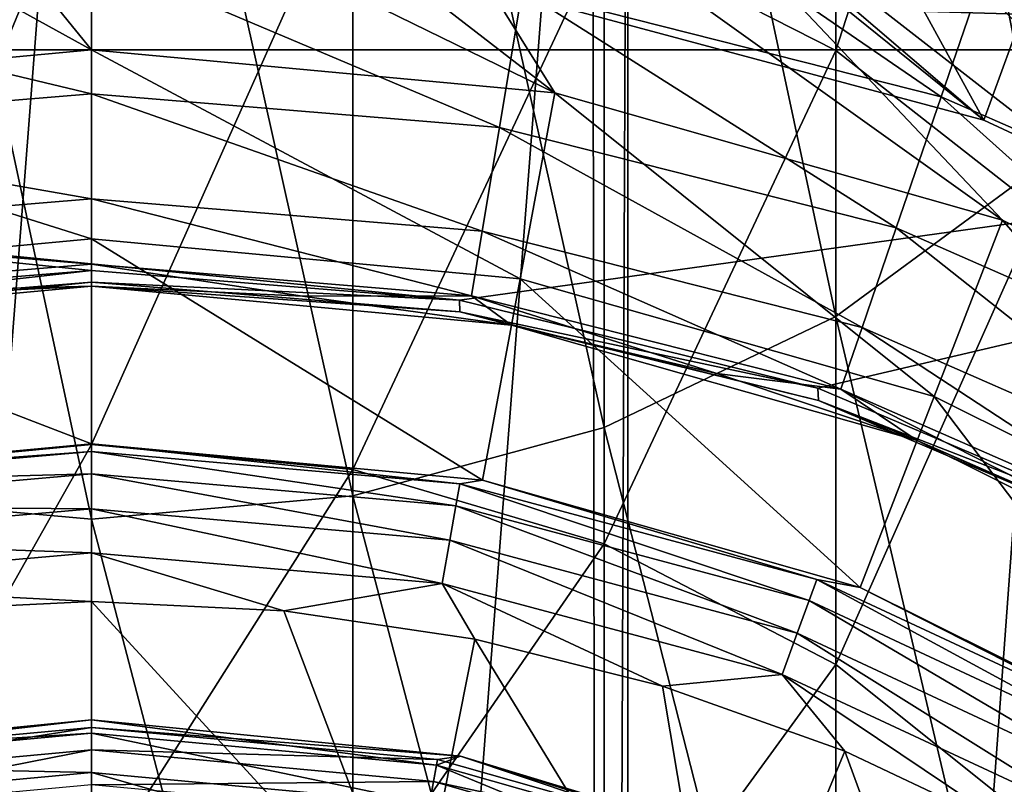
# Model space of a CAD drawing. Header units: metres. Extents: x -109 to 109, y -452 to 89.
# Tile 82 of 256: x -0.46 to 5.79, y -388.66 to -383.81. Entities that reach past the tile are written whole.
import ezdxf

# ---------------------------------------------------------------- set-up
doc = ezdxf.new("R2010")
doc.units = ezdxf.units.M
doc.layers.add('solid_K244270000C71_000_01', color=7, linetype='CONTINUOUS')
doc.layers.add('solid_k244270000c71_000_02', color=7, linetype='CONTINUOUS')

msp = doc.modelspace()

# ---------------------------------------------------------------- linework, layer by layer
at = {"layer": 'solid_K244270000C71_000_01'}
for points in [[(6.010407, -384.74411, 757.65863), (6.010407, -377.238464, 771.508667), (4.722347, -378.147919, 772.047485)], [(4.722347, -385.692078, 758.126404), (4.722347, -378.147919, 772.047485), (3.252809, -378.8237, 772.447876)], [(4.722347, -385.692078, 758.126404), (6.010407, -384.74411, 757.65863), (4.722347, -378.147919, 772.047485)], [(3.252809, -386.396484, 758.473999), (3.252809, -378.8237, 772.447876), (1.658268, -379.239838, 772.694397)], [(3.252809, -386.396484, 758.473999), (4.722347, -385.692078, 758.126404), (3.252809, -378.8237, 772.447876)], [(4.722347, -384.004425, 724.511414), (3.252809, -383.25531, 724.275208), (4.722347, -379.033752, 738.401794)], [(4.722347, -384.004425, 724.511414), (4.722347, -379.033752, 738.401794), (6.010407, -380.014679, 738.795715)], [(1.658268, -386.830261, 758.687988), (3.252809, -386.396484, 758.473999), (1.658268, -379.239838, 772.694397)], [(3.403244, -379.604218, 174.949997), (3.234765, -420.423187, 174.949997), (3.177036, -379.567749, 174.949997)], [(3.403244, -379.604218, 174.949997), (3.403244, -420.395782, 174.949997), (3.234765, -420.423187, 174.949997)], [(3.403244, -379.604218, 174.949997), (6.337332, -380.317291, 174.949997), (3.403244, -420.395782, 174.949997)], [(6.010407, -385.012604, 724.829224), (4.722347, -384.004425, 724.511414), (6.010407, -380.014679, 738.795715)], [(6.337332, -380.317291, 174.949997), (6.392927, -419.664703, 174.949997), (3.403244, -420.395782, 174.949997)], [(5.779882, -385.080444, 353.5), (3.12394, -382.273163, 353.5), (1.566814, -382.068329, 353.5)], [(2.939979, -384.27243, 353.5), (5.779882, -385.080444, 353.5), (1.566814, -382.068329, 353.5)], [(3.12394, -382.273163, 343.5), (5.66123, -384.445862, 343.5), (2.874271, -383.699097, 343.5)], [(3.12394, -382.273163, 343.5), (4.657292, -382.612946, 343.5), (5.66123, -384.445862, 343.5)], [(8.422906, -386.396515, 353.5), (4.657292, -382.612946, 353.5), (3.12394, -382.273163, 353.5)], [(5.779882, -385.080444, 353.5), (8.422906, -386.396515, 353.5), (3.12394, -382.273163, 353.5)], [(5.72983, -383.30957, 189.356216), (8.398836, -384.480316, 189.356216), (6.428158, -382.338806, 189.050003)], [(2.874271, -383.699097, 343.5), (5.66123, -384.445862, 343.5), (3.106064, -382.384644, 292.528534)], [(5.66123, -384.445862, 343.5), (6.117751, -383.19162, 292.528534), (3.106064, -382.384644, 292.528534)], [(2.732627, -383.624268, 189.925369), (5.390715, -384.297394, 189.925369), (2.904529, -382.594116, 189.356216)], [(5.390715, -384.297394, 189.925369), (5.72983, -383.30957, 189.356216), (2.904529, -382.594116, 189.356216)], [(0, -386.504059, 709.956726), (0, -382.638214, 724.080627), (1.658268, -382.793976, 724.129761)], [(4.657292, -382.612946, 343.5), (8.276185, -385.665222, 343.5), (5.66123, -384.445862, 343.5)], [(4.657292, -382.612946, 343.5), (6.155193, -383.085114, 343.5), (8.276185, -385.665222, 343.5)], [(10.779123, -388.175842, 353.5), (6.155193, -383.085114, 353.5), (4.657292, -382.612946, 353.5)], [(8.422906, -386.396515, 353.5), (10.779123, -388.175842, 353.5), (4.657292, -382.612946, 353.5)], [(1.658268, -386.663116, 709.993774), (0, -386.504059, 709.956726), (1.658268, -382.793976, 724.129761)], [(1.658268, -386.663116, 709.993774), (1.658268, -382.793976, 724.129761), (3.252809, -383.25531, 724.275208)], [(5.66123, -384.445862, 343.5), (8.276185, -385.665222, 343.5), (6.117751, -383.19162, 292.528534)], [(3.252809, -387.134216, 710.103516), (1.658268, -386.663116, 709.993774), (3.252809, -383.25531, 724.275208)], [(3.252809, -387.134216, 710.103516), (3.252809, -383.25531, 724.275208), (4.722347, -384.004425, 724.511414)], [(5.390715, -384.297394, 189.925369), (7.901758, -385.398834, 189.925369), (5.72983, -383.30957, 189.356216)], [(7.901758, -385.398834, 189.925369), (8.398836, -384.480316, 189.356216), (5.72983, -383.30957, 189.356216)], [(-13.762677, -384, 198.949997), (-8.104152, -383.369537, 199), (13.762677, -384, 198.949997)], [(13.762677, -384, 198.949997), (-8.104152, -383.369537, 199), (8.104152, -383.369537, 199)], [(2.587716, -384.492676, 190.725113), (5.104846, -385.130096, 190.725113), (2.732627, -383.624268, 189.925369)], [(5.104846, -385.130096, 190.725113), (5.390715, -384.297394, 189.925369), (2.732627, -383.624268, 189.925369)], [(-13.762677, -384, 198.949997), (13.762677, -384, 198.949997), (2.333618, -385.587708, 198.949997)], [(13.762677, -384, 198.949997), (4.607203, -386.145996, 198.949997), (2.333618, -385.587708, 198.949997)], [(4.722347, -387.8992, 710.281799), (3.252809, -387.134216, 710.103516), (4.722347, -384.004425, 724.511414)], [(13.762677, -384, 198.949997), (6.762314, -387.060486, 198.949997), (4.607203, -386.145996, 198.949997)], [(4.722347, -387.8992, 710.281799), (4.722347, -384.004425, 724.511414), (6.010407, -385.012604, 724.829224)], [(2.719361, -385.451965, 353.700012), (5.346478, -386.199463, 353.700012), (2.939862, -384.2724, 353.700012)], [(2.939862, -384.2724, 353.700012), (5.780017, -385.080505, 353.700012), (2.939979, -384.27243, 353.5)], [(5.346478, -386.199463, 353.700012), (5.780017, -385.080505, 353.700012), (2.939862, -384.2724, 353.700012)], [(5.780017, -385.080505, 353.700012), (5.779882, -385.080444, 353.5), (2.939979, -384.27243, 353.5)], [(5.104846, -385.130096, 190.725113), (7.482728, -386.173126, 190.725113), (5.390715, -384.297394, 189.925369)], [(7.482728, -386.173126, 190.725113), (7.901758, -385.398834, 189.925369), (5.390715, -384.297394, 189.925369)], [(2.477996, -385.150177, 191.710175), (4.888399, -385.76059, 191.710175), (2.587716, -384.492676, 190.725113)], [(4.888399, -385.76059, 191.710175), (5.104846, -385.130096, 190.725113), (2.587716, -384.492676, 190.725113)], [(6.010407, -391.169525, 743.275635), (6.010407, -384.74411, 757.65863), (4.722347, -385.692078, 758.126404)], [(6.010407, -388.928711, 710.521667), (4.722347, -387.8992, 710.281799), (6.010407, -385.012604, 724.829224)], [(5.346478, -386.199463, 353.700012), (7.791149, -387.416748, 353.700012), (5.780017, -385.080505, 353.700012)], [(8.422848, -386.396484, 353.700012), (8.422906, -386.396515, 353.5), (5.779882, -385.080444, 353.5)], [(5.780017, -385.080505, 353.700012), (8.422848, -386.396484, 353.700012), (5.779882, -385.080444, 353.5)], [(7.791149, -387.416748, 353.700012), (8.422848, -386.396484, 353.700012), (5.780017, -385.080505, 353.700012)], [(2.409676, -385.559601, 192.824814), (4.753622, -386.153168, 192.824814), (2.477996, -385.150177, 191.710175)], [(4.753622, -386.153168, 192.824814), (4.888399, -385.76059, 191.710175), (2.477996, -385.150177, 191.710175)], [(4.888399, -385.76059, 191.710175), (7.165459, -386.759399, 191.710175), (5.104846, -385.130096, 190.725113)], [(7.165459, -386.759399, 191.710175), (7.482728, -386.173126, 190.725113), (5.104846, -385.130096, 190.725113)], [(0, -385.200012, 353.700012), (0, -386.5, 355), (2.480475, -386.729828, 355)], [(0, -385.200012, 353.700012), (2.480475, -386.729828, 355), (2.719361, -385.451965, 353.700012)], [(0, -385.359924, 192.824814), (0, -385.5, 194), (1.337891, -385.561859, 194)], [(2.409676, -385.559601, 192.824814), (0, -385.359924, 192.824814), (1.337891, -385.561859, 194)], [(2.719361, -385.451965, 353.700012), (2.480475, -386.729828, 355), (4.876818, -387.411652, 355)], [(2.719361, -385.451965, 353.700012), (4.876818, -387.411652, 355), (5.346478, -386.199463, 353.700012)], [(1.337891, -385.561859, 194), (0, -385.5, 194), (2.664368, -385.746887, 198.75)], [(2.409676, -385.559601, 192.824814), (1.337891, -385.561859, 194), (2.664368, -385.746887, 194)], [(2.664368, -385.746887, 194), (1.337891, -385.561859, 194), (2.664368, -385.746887, 198.75)], [(2.333618, -385.587708, 198.949997), (4.607203, -386.145996, 198.949997), (2.33645, -385.66275, 198.861801)], [(2.409676, -385.559601, 192.824814), (2.664368, -385.746887, 194), (3.968113, -386.053528, 194)], [(2.409676, -385.559601, 192.824814), (3.968113, -386.053528, 194), (4.753622, -386.153168, 192.824814)], [(4.612061, -386.225189, 198.861801), (2.664368, -385.746887, 198.75), (2.33645, -385.66275, 198.861801)], [(4.607203, -386.145996, 198.949997), (4.612061, -386.225189, 198.861801), (2.33645, -385.66275, 198.861801)], [(4.722347, -392.150482, 743.669556), (4.722347, -385.692078, 758.126404), (3.252809, -386.396484, 758.473999)], [(4.722347, -392.150482, 743.669556), (6.010407, -391.169525, 743.275635), (4.722347, -385.692078, 758.126404)], [(2.664368, -385.746887, 194), (2.664368, -385.746887, 198.75), (5.238004, -386.479156, 198.75)], [(4.612061, -386.225189, 198.861801), (5.238004, -386.479156, 198.75), (2.664368, -385.746887, 198.75)], [(3.968113, -386.053528, 194), (2.664368, -385.746887, 194), (5.238004, -386.479156, 198.75)], [(4.753622, -386.153168, 192.824814), (6.967902, -387.124451, 192.824814), (4.888399, -385.76059, 191.710175)], [(6.967902, -387.124451, 192.824814), (7.165459, -386.759399, 191.710175), (4.888399, -385.76059, 191.710175)], [(5.238004, -386.479156, 194), (3.968113, -386.053528, 194), (5.238004, -386.479156, 198.75)], [(4.753622, -386.153168, 192.824814), (3.968113, -386.053528, 194), (5.238004, -386.479156, 194)], [(4.607203, -386.145996, 198.949997), (6.762314, -387.060486, 198.949997), (4.612061, -386.225189, 198.861801)], [(4.753622, -386.153168, 192.824814), (5.238004, -386.479156, 194), (6.463206, -387.020142, 194)], [(4.753622, -386.153168, 192.824814), (6.463206, -387.020142, 194), (6.967902, -387.124451, 192.824814)], [(6.767575, -387.146362, 198.861801), (5.238004, -386.479156, 198.75), (4.612061, -386.225189, 198.861801)], [(6.762314, -387.060486, 198.949997), (6.767575, -387.146362, 198.861801), (4.612061, -386.225189, 198.861801)], [(5.346478, -386.199463, 353.700012), (4.876818, -387.411652, 355), (7.106887, -388.522095, 355)], [(5.346478, -386.199463, 353.700012), (7.106887, -388.522095, 355), (7.791149, -387.416748, 353.700012)], [(3.252809, -392.879364, 743.96228), (3.252809, -386.396484, 758.473999), (1.658268, -386.830261, 758.687988)], [(3.252809, -392.879364, 743.96228), (4.722347, -392.150482, 743.669556), (3.252809, -386.396484, 758.473999)], [(5.238004, -386.479156, 194), (5.238004, -386.479156, 198.75), (7.633266, -387.671844, 198.75)], [(6.767575, -387.146362, 198.861801), (7.633266, -387.671844, 198.75), (5.238004, -386.479156, 198.75)], [(6.463206, -387.020142, 194), (5.238004, -386.479156, 194), (7.633266, -387.671844, 198.75)], [(2.480475, -386.729828, 355), (0, -386.5, 355), (2.480618, -386.729858, 359.5)], [(0, -389.279358, 695.578674), (0, -386.504059, 709.956726), (1.658268, -386.663116, 709.993774)], [(1.658268, -389.440796, 695.603455), (0, -389.279358, 695.578674), (1.658268, -386.663116, 709.993774)], [(1.658268, -389.440796, 695.603455), (1.658268, -386.663116, 709.993774), (3.252809, -387.134216, 710.103516)], [(2.335802, -386.753021, 359.808105), (4.600632, -387.359863, 359.808105), (2.480618, -386.729858, 359.5)], [(2.480475, -386.729828, 355), (2.480618, -386.729858, 359.5), (4.876762, -387.411621, 359.5)], [(4.876818, -387.411652, 355), (2.480475, -386.729828, 355), (4.876762, -387.411621, 359.5)], [(4.600632, -387.359863, 359.808105), (4.876762, -387.411621, 359.5), (2.480618, -386.729858, 359.5)], [(2.311151, -386.892822, 360.08728), (4.552078, -387.493256, 360.08728), (2.335802, -386.753021, 359.808105)], [(4.552078, -387.493256, 360.08728), (4.600632, -387.359863, 359.808105), (2.335802, -386.753021, 359.808105)], [(1.658268, -393.328217, 744.142578), (3.252809, -392.879364, 743.96228), (1.658268, -386.830261, 758.687988)], [(2.272714, -387.110809, 360.308838), (4.476373, -387.701263, 360.308838), (2.311151, -386.892822, 360.08728)], [(4.476373, -387.701263, 360.308838), (4.552078, -387.493256, 360.08728), (2.311151, -386.892822, 360.08728)], [(3.252809, -389.918884, 695.676941), (1.658268, -389.440796, 695.603455), (3.252809, -387.134216, 710.103516)], [(2.224262, -387.38559, 360.45105), (4.380942, -387.96347, 360.45105), (2.272714, -387.110809, 360.308838)], [(4.380942, -387.96347, 360.45105), (4.476373, -387.701263, 360.308838), (2.272714, -387.110809, 360.308838)], [(3.252809, -389.918884, 695.676941), (3.252809, -387.134216, 710.103516), (4.722347, -387.8992, 710.281799)], [(2.224262, -387.38559, 360.45105), (0, -387.190979, 360.45105), (1.219337, -387.559631, 360.5)], [(2.224262, -387.38559, 360.45105), (1.219337, -387.559631, 360.5), (2.432331, -387.738922, 360.5)], [(2.224262, -387.38559, 360.45105), (2.432331, -387.738922, 360.5), (3.623451, -388.036713, 360.5)], [(2.224262, -387.38559, 360.45105), (3.623451, -388.036713, 360.5), (4.380942, -387.96347, 360.45105)], [(4.552078, -387.493256, 360.08728), (6.654693, -388.473724, 360.08728), (4.600632, -387.359863, 359.808105)], [(4.600632, -387.359863, 359.808105), (6.725674, -388.3508, 359.808105), (4.876762, -387.411621, 359.5)], [(6.654693, -388.473724, 360.08728), (6.725674, -388.3508, 359.808105), (4.600632, -387.359863, 359.808105)], [(4.876818, -387.411652, 355), (4.876762, -387.411621, 359.5), (7.106834, -388.522064, 359.5)], [(6.725674, -388.3508, 359.808105), (7.106834, -388.522064, 359.5), (4.876762, -387.411621, 359.5)], [(7.106887, -388.522095, 355), (4.876818, -387.411652, 355), (7.106834, -388.522064, 359.5)], [(4.476373, -387.701263, 360.308838), (6.54402, -388.665436, 360.308838), (4.552078, -387.493256, 360.08728)], [(6.54402, -388.665436, 360.308838), (6.654693, -388.473724, 360.08728), (4.552078, -387.493256, 360.08728)], [(2.038057, -389.722137, 360.5), (2.432331, -387.738922, 360.5), (1.219337, -387.559631, 360.5)], [(4.380942, -387.96347, 360.45105), (6.404509, -388.907074, 360.45105), (4.476373, -387.701263, 360.308838)], [(6.404509, -388.907074, 360.45105), (6.54402, -388.665436, 360.308838), (4.476373, -387.701263, 360.308838)], [(2.038057, -389.722137, 360.5), (4.005206, -390.317719, 360.5), (2.432331, -387.738922, 360.5)], [(4.005206, -390.317719, 360.5), (3.623451, -388.036713, 360.5), (2.432331, -387.738922, 360.5)], [(4.722347, -390.695282, 695.796204), (3.252809, -389.918884, 695.676941), (4.722347, -387.8992, 710.281799)], [(4.722347, -390.695282, 695.796204), (4.722347, -387.8992, 710.281799), (6.010407, -388.928711, 710.521667)], [(4.380942, -387.96347, 360.45105), (3.623451, -388.036713, 360.5), (4.778746, -388.449524, 360.5)], [(4.380942, -387.96347, 360.45105), (4.778746, -388.449524, 360.5), (5.888099, -388.973663, 360.5)], [(4.380942, -387.96347, 360.45105), (5.888099, -388.973663, 360.5), (6.404509, -388.907074, 360.45105)], [(4.005206, -390.317719, 360.5), (4.778746, -388.449524, 360.5), (3.623451, -388.036713, 360.5)], [(0, -388.25, 400), (0, -388.335175, 400.647034), (2.189342, -388.538055, 400.647034)], [(2.341084, -388.480591, 400), (0, -388.25, 400), (2.189342, -388.538055, 400.647034)], [(0, -388.25, 364.5), (0, -388.25, 400), (2.341084, -388.480591, 400)], [(2.341084, -388.480591, 364.5), (0, -388.25, 364.5), (2.341084, -388.480591, 400)], [(0, -388.298645, 364.191895), (0, -388.25, 364.5), (2.341084, -388.480591, 364.5)], [(2.196054, -388.502136, 364.191895), (0, -388.298645, 364.191895), (2.341084, -388.480591, 364.5)], [(0, -388.440613, 363.91272), (0, -388.298645, 364.191895), (2.196054, -388.502136, 364.191895)], [(0, -388.335175, 400.647034), (0, -388.585266, 401.25058), (2.14339, -388.783875, 401.25058)], [(2.189342, -388.538055, 400.647034), (0, -388.335175, 400.647034), (2.14339, -388.783875, 401.25058)], [(2.169969, -388.641693, 363.91272), (0, -388.440613, 363.91272), (2.196054, -388.502136, 364.191895)], [(0, -388.661957, 363.691162), (0, -388.440613, 363.91272), (2.169969, -388.641693, 363.91272)], [(2.341084, -388.480591, 400), (2.189342, -388.538055, 400.647034), (4.304128, -389.139771, 400.647034)], [(4.317325, -389.105713, 364.191895), (2.196054, -388.502136, 364.191895), (2.341084, -388.480591, 364.5)], [(4.592201, -389.163452, 400), (2.341084, -388.480591, 400), (4.304128, -389.139771, 400.647034)], [(2.341084, -388.480591, 364.5), (2.341084, -388.480591, 400), (4.592201, -389.163452, 400)], [(4.592201, -389.163452, 364.5), (2.341084, -388.480591, 364.5), (4.592201, -389.163452, 400)], [(4.317325, -389.105713, 364.191895), (2.341084, -388.480591, 364.5), (4.592201, -389.163452, 364.5)], [(4.005206, -390.317719, 360.5), (5.817764, -391.285522, 360.5), (4.778746, -388.449524, 360.5)], [(5.817764, -391.285522, 360.5), (5.888099, -388.973663, 360.5), (4.778746, -388.449524, 360.5)], [(2.189342, -388.538055, 400.647034), (2.14339, -388.783875, 401.25058), (4.213789, -389.372955, 401.25058)], [(2.169969, -388.641693, 363.91272), (2.196054, -388.502136, 364.191895), (4.317325, -389.105713, 364.191895)], [(4.304128, -389.139771, 400.647034), (2.189342, -388.538055, 400.647034), (4.213789, -389.372955, 401.25058)], [(0, -388.585266, 401.25058), (0, -388.983154, 401.768707), (2.070277, -389.174988, 401.768707)], [(2.14339, -388.783875, 401.25058), (0, -388.585266, 401.25058), (2.070277, -389.174988, 401.768707)], [(2.129297, -388.859283, 363.691162), (0, -388.661957, 363.691162), (2.169969, -388.641693, 363.91272)], [(2.129297, -388.859283, 363.691162), (2.169969, -388.641693, 363.91272), (4.266042, -389.238068, 363.91272)], [(4.266042, -389.238068, 363.91272), (2.169969, -388.641693, 363.91272), (4.317325, -389.105713, 364.191895)]]:
    msp.add_3dface(points, dxfattribs=at)
at = {"layer": 'solid_k244270000c71_000_02'}
for points in [[(-1.658268, -379.239838, 772.694397), (0, -386.976715, 758.760254), (0, -379.380341, 772.777649)], [(-1.658268, -386.830261, 758.687988), (0, -386.976715, 758.760254), (-1.658268, -379.239838, 772.694397)], [(1.658268, -386.830261, 758.687988), (1.658268, -379.239838, 772.694397), (0, -379.380341, 772.777649)], [(-3.177036, -420.432251, 174.949997), (-3.234765, -379.576813, 174.949997), (0, -379.322235, 174.949997)], [(-3.177036, -420.432251, 174.949997), (0, -379.322235, 174.949997), (0, -420.677765, 174.949997)], [(0, -379.322235, 174.949997), (3.177036, -379.567749, 174.949997), (0, -420.677765, 174.949997)], [(0, -386.976715, 758.760254), (1.658268, -386.830261, 758.687988), (0, -379.380341, 772.777649)], [(3.177036, -379.567749, 174.949997), (3.234765, -420.423187, 174.949997), (0, -420.677765, 174.949997)], [(2.939979, -384.27243, 353.5), (-0.00223, -382, 353.5), (-1.571251, -382.068695, 353.5)], [(2.939979, -384.27243, 353.5), (1.566814, -382.068329, 353.5), (-0.00223, -382, 353.5)], [(0, -384, 353.5), (-1.571251, -382.068695, 353.5), (-3.128335, -382.273926, 353.5)], [(0, -384, 353.5), (2.939979, -384.27243, 353.5), (-1.571251, -382.068695, 353.5)], [(-2.939979, -384.27243, 353.5), (0, -384, 353.5), (-3.128335, -382.273926, 353.5)], [(-1.658268, -386.663116, 709.993774), (0, -382.638214, 724.080627), (0, -386.504059, 709.956726)], [(-1.658268, -386.663116, 709.993774), (-1.658268, -382.793976, 724.129761), (0, -382.638214, 724.080627)], [(0, -384.278259, 190.725113), (0, -383.397827, 189.925369), (-2.732627, -383.624268, 189.925369)], [(2.587716, -384.492676, 190.725113), (0, -383.397827, 189.925369), (0, -384.278259, 190.725113)], [(2.587716, -384.492676, 190.725113), (2.732627, -383.624268, 189.925369), (0, -383.397827, 189.925369)], [(-2.587716, -384.492676, 190.725113), (0, -384.278259, 190.725113), (-2.732627, -383.624268, 189.925369)], [(-13.762677, -384, 198.949997), (0, -385.399994, 198.949997), (-2.333618, -385.587708, 198.949997)], [(-13.762677, -384, 198.949997), (2.333618, -385.587708, 198.949997), (0, -385.399994, 198.949997)], [(0, -384, 353.700012), (0, -384, 353.5), (-2.939979, -384.27243, 353.5)], [(-2.939862, -384.2724, 353.700012), (0, -384, 353.700012), (-2.939979, -384.27243, 353.5)], [(0, -385.200012, 353.700012), (0, -384, 353.700012), (-2.939862, -384.2724, 353.700012)], [(2.939862, -384.2724, 353.700012), (2.939979, -384.27243, 353.5), (0, -384, 353.5)], [(2.939862, -384.2724, 353.700012), (0, -384, 353.5), (0, -384, 353.700012)], [(2.719361, -385.451965, 353.700012), (2.939862, -384.2724, 353.700012), (0, -384, 353.700012)], [(0, -385.200012, 353.700012), (2.719361, -385.451965, 353.700012), (0, -384, 353.700012)], [(-2.719361, -385.451965, 353.700012), (0, -385.200012, 353.700012), (-2.939862, -384.2724, 353.700012)], [(0, -384.944855, 191.710175), (0, -384.278259, 190.725113), (-2.587716, -384.492676, 190.725113)], [(2.477996, -385.150177, 191.710175), (0, -384.278259, 190.725113), (0, -384.944855, 191.710175)], [(2.477996, -385.150177, 191.710175), (2.587716, -384.492676, 190.725113), (0, -384.278259, 190.725113)], [(-2.477996, -385.150177, 191.710175), (0, -384.944855, 191.710175), (-2.587716, -384.492676, 190.725113)], [(0, -385.359924, 192.824814), (0, -384.944855, 191.710175), (-2.477996, -385.150177, 191.710175)], [(2.409676, -385.559601, 192.824814), (0, -384.944855, 191.710175), (0, -385.359924, 192.824814)], [(2.409676, -385.559601, 192.824814), (2.477996, -385.150177, 191.710175), (0, -384.944855, 191.710175)], [(-2.409676, -385.559601, 192.824814), (0, -385.359924, 192.824814), (-2.477996, -385.150177, 191.710175)], [(-2.719361, -385.451965, 353.700012), (0, -386.5, 355), (0, -385.200012, 353.700012)], [(-2.409676, -385.559601, 192.824814), (0, -385.5, 194), (0, -385.359924, 192.824814)], [(0, -385.399994, 198.949997), (0, -385.473602, 198.861801), (-2.336451, -385.66275, 198.861801)], [(-2.333618, -385.587708, 198.949997), (0, -385.399994, 198.949997), (-2.336451, -385.66275, 198.861801)], [(2.333618, -385.587708, 198.949997), (0, -385.473602, 198.861801), (0, -385.399994, 198.949997)], [(-2.719361, -385.451965, 353.700012), (-2.480475, -386.729828, 355), (0, -386.5, 355)], [(0, -385.473602, 198.861801), (0, -385.5, 198.75), (-2.664368, -385.746887, 198.75)], [(-2.336451, -385.66275, 198.861801), (0, -385.473602, 198.861801), (-2.664368, -385.746887, 198.75)], [(2.33645, -385.66275, 198.861801), (0, -385.5, 198.75), (0, -385.473602, 198.861801)], [(2.333618, -385.587708, 198.949997), (2.33645, -385.66275, 198.861801), (0, -385.473602, 198.861801)], [(0, -385.5, 198.75), (-1.337891, -385.561859, 194), (-2.664368, -385.746887, 194)], [(-2.664368, -385.746887, 198.75), (0, -385.5, 198.75), (-2.664368, -385.746887, 194)], [(-2.409676, -385.559601, 192.824814), (-1.337891, -385.561859, 194), (0, -385.5, 194)], [(0, -385.5, 198.75), (0, -385.5, 194), (-1.337891, -385.561859, 194)], [(2.664368, -385.746887, 198.75), (0, -385.5, 194), (0, -385.5, 198.75)], [(2.33645, -385.66275, 198.861801), (2.664368, -385.746887, 198.75), (0, -385.5, 198.75)], [(-2.480618, -386.729858, 359.5), (0, -386.5, 359.5), (-2.480475, -386.729828, 355)], [(0, -386.548645, 359.808105), (0, -386.5, 359.5), (-2.480618, -386.729858, 359.5)], [(0, -386.5, 359.5), (0, -386.5, 355), (-2.480475, -386.729828, 355)], [(-1.658268, -389.440796, 695.603455), (0, -386.504059, 709.956726), (0, -389.279358, 695.578674)], [(-1.658268, -389.440796, 695.603455), (-1.658268, -386.663116, 709.993774), (0, -386.504059, 709.956726)], [(2.480618, -386.729858, 359.5), (0, -386.5, 355), (0, -386.5, 359.5)], [(2.335802, -386.753021, 359.808105), (0, -386.5, 359.5), (0, -386.548645, 359.808105)], [(2.335802, -386.753021, 359.808105), (2.480618, -386.729858, 359.5), (0, -386.5, 359.5)], [(-2.335802, -386.753021, 359.808105), (0, -386.548645, 359.808105), (-2.480618, -386.729858, 359.5)], [(0, -386.690613, 360.08728), (0, -386.548645, 359.808105), (-2.335802, -386.753021, 359.808105)], [(2.311151, -386.892822, 360.08728), (0, -386.548645, 359.808105), (0, -386.690613, 360.08728)], [(2.311151, -386.892822, 360.08728), (2.335802, -386.753021, 359.808105), (0, -386.548645, 359.808105)], [(-2.311151, -386.892822, 360.08728), (0, -386.690613, 360.08728), (-2.335802, -386.753021, 359.808105)], [(0, -386.911957, 360.308838), (0, -386.690613, 360.08728), (-2.311151, -386.892822, 360.08728)], [(2.272714, -387.110809, 360.308838), (0, -386.690613, 360.08728), (0, -386.911957, 360.308838)], [(2.272714, -387.110809, 360.308838), (2.311151, -386.892822, 360.08728), (0, -386.690613, 360.08728)], [(-1.658268, -386.830261, 758.687988), (0, -393.479767, 744.20343), (0, -386.976715, 758.760254)], [(-1.658268, -393.328217, 744.142578), (0, -393.479767, 744.20343), (-1.658268, -386.830261, 758.687988)], [(1.658268, -393.328217, 744.142578), (1.658268, -386.830261, 758.687988), (0, -386.976715, 758.760254)], [(-2.272714, -387.110809, 360.308838), (0, -386.911957, 360.308838), (-2.311151, -386.892822, 360.08728)], [(0, -387.190979, 360.45105), (0, -386.911957, 360.308838), (-2.272714, -387.110809, 360.308838)], [(2.224262, -387.38559, 360.45105), (0, -386.911957, 360.308838), (0, -387.190979, 360.45105)], [(2.224262, -387.38559, 360.45105), (2.272714, -387.110809, 360.308838), (0, -386.911957, 360.308838)], [(0, -393.479767, 744.20343), (1.658268, -393.328217, 744.142578), (0, -386.976715, 758.760254)], [(-2.224262, -387.38559, 360.45105), (0, -387.190979, 360.45105), (-2.272714, -387.110809, 360.308838)], [(0, -387.5, 360.5), (0, -387.190979, 360.45105), (-2.224262, -387.38559, 360.45105)], [(1.219337, -387.559631, 360.5), (0, -387.190979, 360.45105), (0, -387.5, 360.5)], [(-1.219337, -387.559631, 360.5), (0, -387.5, 360.5), (-2.224262, -387.38559, 360.45105)], [(0, -389.522003, 360.5), (0, -387.5, 360.5), (-1.219337, -387.559631, 360.5)], [(2.038057, -389.722137, 360.5), (1.219337, -387.559631, 360.5), (0, -387.5, 360.5)], [(0, -389.522003, 360.5), (2.038057, -389.722137, 360.5), (0, -387.5, 360.5)], [(-2.038057, -389.722137, 360.5), (0, -389.522003, 360.5), (-1.219337, -387.559631, 360.5)], [(-2.341084, -388.480591, 400), (0, -388.335175, 400.647034), (0, -388.25, 400)], [(-2.341084, -388.480591, 364.5), (0, -388.25, 400), (0, -388.25, 364.5)], [(-2.341084, -388.480591, 364.5), (-2.341084, -388.480591, 400), (0, -388.25, 400)], [(-2.196054, -388.502136, 364.191895), (-2.341084, -388.480591, 364.5), (0, -388.25, 364.5)], [(-2.196054, -388.502136, 364.191895), (0, -388.25, 364.5), (0, -388.298645, 364.191895)], [(-2.341084, -388.480591, 400), (-2.189342, -388.538055, 400.647034), (0, -388.335175, 400.647034)], [(-2.169969, -388.641693, 363.91272), (-2.196054, -388.502136, 364.191895), (0, -388.298645, 364.191895)], [(-2.189342, -388.538055, 400.647034), (0, -388.585266, 401.25058), (0, -388.335175, 400.647034)], [(-2.169969, -388.641693, 363.91272), (0, -388.298645, 364.191895), (0, -388.440613, 363.91272)], [(-2.129297, -388.859283, 363.691162), (-2.169969, -388.641693, 363.91272), (0, -388.440613, 363.91272)], [(-2.129297, -388.859283, 363.691162), (0, -388.440613, 363.91272), (0, -388.661957, 363.691162)], [(-2.189342, -388.538055, 400.647034), (-2.14339, -388.783875, 401.25058), (0, -388.585266, 401.25058)], [(-2.14339, -388.783875, 401.25058), (0, -388.983154, 401.768707), (0, -388.585266, 401.25058)]]:
    msp.add_3dface(points, dxfattribs=at)

doc.saveas('drawing.dxf')
